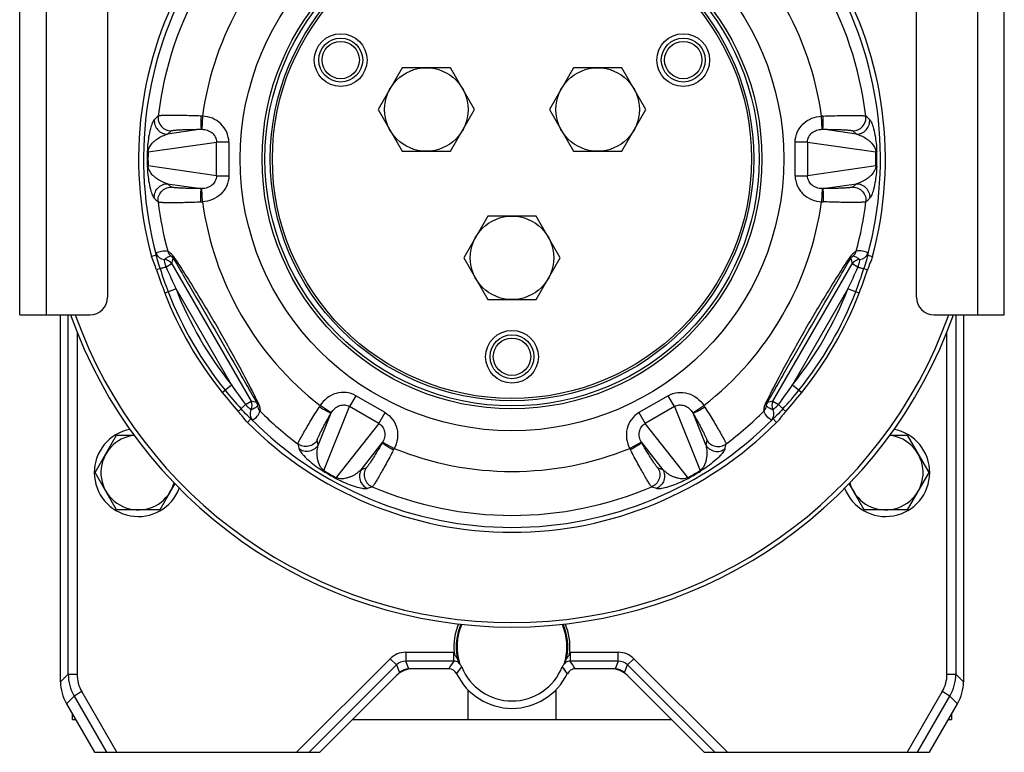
# Model space of a CAD drawing. Extents: x -924 to 1181, y 8 to 1310.
# Tile 11 of 20: x 122 to 346, y 576 to 743. Entities that reach past the tile are written whole.
import ezdxf

# ---------------------------------------------------------------- set-up
doc = ezdxf.new("R2010")
doc.units = 0
doc.header["$LTSCALE"] = 65.395
doc.layers.get('0').update_dxf_attribs({"linetype": 'CONTINUOUS'})
doc.layers.add('00341694_1', color=7, linetype='CONTINUOUS')
doc.layers.add('3_ALL_AXES', color=7, linetype='CONTINUOUS')

msp = doc.modelspace()

# ---------------------------------------------------------------- linework, layer by layer
at = {"color": 9, "linetype": 'CONTINUOUS'}
for p, q in [((163.94, 721.01), (163.82, 718.01)), ((304.92, 718.01), (304.81, 721.01)), ((163.67, 718.01), (155.99, 716.91)), ((155.99, 716.91), (156.85, 717.67)), ((312.75, 716.91), (305.07, 718.01)), ((311.9, 717.67), (312.75, 716.91)), ((151.58, 712.87), (167.13, 715.11)), ((167.13, 707.43), (167.13, 715.11)), ((169.95, 715.11), (167.13, 715.11)), ((169.95, 715.11), (169.95, 707.43)), ((301.62, 715.11), (298.8, 715.11)), ((298.8, 707.43), (298.8, 715.11)), ((301.62, 715.11), (317.16, 712.87)), ((301.62, 715.11), (301.62, 707.43)), ((167.13, 707.43), (151.58, 709.67)), ((317.16, 709.67), (301.62, 707.43)), ((156.85, 704.87), (155.99, 705.63)), ((155.99, 705.63), (163.67, 704.52)), ((167.13, 707.43), (169.95, 707.43)), ((298.8, 707.43), (301.62, 707.43)), ((305.07, 704.52), (312.75, 705.63)), ((312.75, 705.63), (311.9, 704.87)), ((163.94, 701.53), (163.82, 704.52)), ((304.92, 704.52), (304.81, 701.53)), ((153.44, 689.39), (152.37, 689.1)), ((156.97, 687.4), (157.31, 688.68)), ((311.43, 688.68), (311.78, 687.4)), ((315.3, 689.39), (316.38, 689.1)), ((154.32, 686.33), (153.5, 686.06)), ((156.97, 687.4), (155.69, 686.66)), ((156.97, 687.4), (175, 656.17)), ((293.74, 656.17), (311.78, 687.4)), ((313.06, 686.66), (311.78, 687.4)), ((314.43, 686.33), (315.24, 686.06)), ((157.94, 681.72), (155.4, 680.74)), ((170.57, 659.85), (157.94, 681.72)), ((310.81, 681.72), (298.17, 659.85)), ((313.35, 680.74), (310.81, 681.72)), ((133.42, 594.06), (133.42, 675.81)), ((335.32, 675.81), (335.32, 594.06)), ((135.42, 671.91), (135.42, 594.06)), ((333.33, 594.06), (333.33, 671.91)), ((168.45, 658.14), (170.57, 659.85)), ((298.17, 659.85), (300.3, 658.14)), ((198.83, 657.39), (197.42, 654.95)), ((205.49, 653.55), (198.83, 657.39)), ((269.91, 657.39), (263.26, 653.55)), ((271.32, 654.95), (269.91, 657.39)), ((172.75, 654.41), (172.11, 653.84)), ((173.72, 655.43), (175, 656.17)), ((176.28, 655.83), (175, 656.17)), ((193.26, 653.54), (190.72, 655.14)), ((191.59, 640.37), (197.42, 654.95)), ((204.08, 651.11), (197.42, 654.95)), ((271.32, 654.95), (264.67, 651.11)), ((271.32, 654.95), (277.15, 640.37)), ((275.49, 653.54), (278.02, 655.14)), ((293.74, 656.17), (292.47, 655.83)), ((293.74, 656.17), (295.02, 655.43)), ((296, 654.41), (296.64, 653.84)), ((174.96, 652.12), (174.17, 651.33)), ((193.18, 653.41), (190.3, 646.21)), ((204.08, 651.11), (205.49, 653.55)), ((263.26, 653.55), (264.67, 651.11)), ((278.45, 646.21), (275.56, 653.41)), ((293.78, 652.12), (294.58, 651.33)), ((204.08, 651.11), (194.36, 638.77)), ((274.38, 638.77), (264.67, 651.11)), ((190.3, 646.21), (190.07, 647.33)), ((200.07, 640.57), (204.87, 646.67)), ((204.94, 646.8), (207.59, 645.4)), ((263.81, 646.8), (261.16, 645.4)), ((263.88, 646.67), (268.68, 640.57)), ((278.68, 647.33), (278.45, 646.21)), ((201.15, 640.93), (200.07, 640.57)), ((268.68, 640.57), (267.59, 640.93)), ((210.19, 599.02), (221.12, 599.02)), ((210.19, 599.02), (210.19, 597.02)), ((221.12, 597.02), (221.12, 599.02)), ((247.62, 599.02), (258.56, 599.02)), ((247.62, 599.02), (247.62, 597.02)), ((258.56, 597.02), (258.56, 599.02)), ((206.66, 597.55), (185.37, 576.27)), ((208.07, 596.14), (188.2, 576.27)), ((208.07, 596.14), (206.66, 597.55)), ((208.07, 596.14), (208.79, 594.39)), ((221.12, 597.02), (210.19, 597.02)), ((210.91, 595.27), (210.19, 597.02)), ((258.56, 597.02), (247.62, 597.02)), ((258.56, 597.02), (257.83, 595.27)), ((259.95, 594.39), (260.68, 596.14)), ((262.09, 597.55), (260.68, 596.14)), ((280.55, 576.27), (260.68, 596.14)), ((283.37, 576.27), (262.09, 597.55)), ((133.42, 594.06), (131.67, 592.31)), ((133.42, 594.06), (135.42, 594.06)), ((221.78, 594.14), (222.93, 595.69)), ((221.78, 594.14), (221.89, 594.3)), ((221.89, 594.3), (222, 594.45)), ((222, 594.45), (222.11, 594.59)), ((222.11, 594.59), (222.21, 594.74)), ((222.21, 594.74), (222.32, 594.89)), ((222.32, 594.89), (222.43, 595.04)), ((222.43, 595.04), (222.55, 595.19)), ((222.55, 595.19), (222.63, 595.3)), ((222.63, 595.3), (222.72, 595.41)), ((222.72, 595.41), (222.8, 595.52)), ((245.81, 595.69), (246.96, 594.14)), ((246.15, 595.25), (246.29, 595.07)), ((246.29, 595.07), (246.41, 594.91)), ((246.41, 594.91), (246.52, 594.76)), ((246.52, 594.76), (246.62, 594.62)), ((246.62, 594.62), (246.71, 594.5)), ((246.71, 594.5), (246.8, 594.38)), ((333.33, 594.06), (335.32, 594.06)), ((337.07, 592.31), (335.32, 594.06)), ((136.49, 590.07), (134.76, 589.07)), ((144.44, 576.27), (136.49, 590.07)), ((332.26, 590.07), (324.31, 576.27)), ((333.99, 589.07), (332.26, 590.07)), ((134.76, 589.07), (133.01, 587.32)), ((134.76, 589.07), (142.13, 576.27)), ((326.61, 576.27), (333.99, 589.07)), ((335.74, 587.32), (333.99, 589.07))]:
    msp.add_line(p, q, dxfattribs=at)
at = {"color": 6, "linetype": 'CONTINUOUS'}
for p, q in [((131.67, 592.31), (131.67, 675.81)), ((337.07, 675.81), (337.07, 592.31)), ((139.53, 639.92), (144.43, 648.42)), ((144.43, 648.42), (148.42, 648.42)), ((320.33, 648.42), (324.31, 648.42)), ((324.31, 648.42), (329.22, 639.92)), ((144.43, 631.42), (139.53, 639.92)), ((329.22, 639.92), (324.31, 631.42)), ((157.69, 637.37), (154.25, 631.42)), ((314.5, 631.42), (311.06, 637.37)), ((154.25, 631.42), (144.43, 631.42)), ((324.31, 631.42), (314.5, 631.42)), ((208.79, 594.39), (190.67, 576.27)), ((219.99, 595.27), (210.91, 595.27)), ((257.83, 595.27), (248.76, 595.27)), ((278.07, 576.27), (259.95, 594.39)), ((224.37, 583.77), (224.37, 590.47)), ((244.37, 590.47), (244.37, 583.77)), ((133.01, 587.32), (139.37, 576.27)), ((329.37, 576.27), (335.74, 587.32)), ((134.37, 583.77), (134.37, 584.95)), ((334.37, 584.95), (334.37, 583.77)), ((134.37, 583.77), (135.05, 583.77)), ((198.17, 583.77), (270.57, 583.77)), ((333.69, 583.77), (334.37, 583.77)), ((139.37, 576.27), (190.67, 576.27)), ((278.07, 576.27), (329.37, 576.27))]:
    msp.add_line(p, q, dxfattribs=at)
at = {"color": 9, "linetype": 'CONTINUOUS'}
for points in [[(222.8, 595.52), (222.89, 595.63), (222.93, 595.69)], [(245.81, 595.69), (245.91, 595.57), (245.99, 595.46), (246.07, 595.35), (246.15, 595.25)], [(246.8, 594.38), (246.92, 594.2), (246.96, 594.14)]]:
    msp.add_lwpolyline(points, dxfattribs=at)
for radius in [61.85, 56.86, 56.2]:
    msp.add_circle((234.37, 711.27), radius, dxfattribs=at)
at = {"color": 7, "linetype": 'CONTINUOUS'}
for centre, radius in [((234.37, 711.27), 55), ((234.37, 711.27), 54.5), ((195.4, 733.77), 4.25), ((273.34, 733.77), 4.25), ((234.37, 666.27), 4.25)]:
    msp.add_circle(centre, radius, dxfattribs=at)
at = {"color": 2, "linetype": 'CONTINUOUS'}
for centre in [(195.4, 733.77), (273.34, 733.77), (234.37, 666.27)]:
    msp.add_circle(centre, 5, dxfattribs=at)
at = {"color": 7, "linetype": 'CONTINUOUS'}
for centre, radius, start, end in [((234.37, 711.27), 84.95, 104.8721, 195.1279), ((234.37, 711.27), 84.95, 344.8721, 75.1279), ((257.1, 719.93), 108.99, 198.1051, 201.0722), ((211.63, 719.94), 109.01, 338.9268, 341.8933), ((234.37, 711.27), 84.67, 201.1325, 218.8675), ((234.37, 711.27), 84.67, 321.1325, 338.8675), ((234.37, 711.27), 106.5, 199.4512, 340.5488), ((234.37, 711.27), 105.5, 199.6422, 340.3579), ((253.25, 726.63), 109.01, 218.9268, 221.8933), ((215.51, 726.62), 108.99, 318.1051, 321.0722), ((234.37, 711.27), 84.95, 224.8721, 315.1279)]:
    msp.add_arc(centre, radius, start, end, dxfattribs=at)
at = {"color": 9, "linetype": 'CONTINUOUS'}
for centre, radius, start, end in [((234.37, 711.27), 83.83, 104.872, 195.128), ((234.37, 711.27), 83.83, 344.872, 75.128), ((234.37, 711.27), 81.09, 126.9092, 173.0908), ((234.37, 711.27), 81.09, 6.9092, 53.0908), ((234.37, 711.27), 71.1, 127.8709, 172.1291), ((234.37, 711.27), 71.1, 7.8709, 52.1291), ((428.17, 423.59), 404.61, 132.6825, 132.8477), ((163.05, 708.05), 12.99, 86.0972, 87.7558), ((305.69, 708.05), 12.99, 92.2442, 93.9028), ((40.58, 423.59), 404.61, 47.1523, 47.3175), ((163.75, 714.1), 3.91, 88.8825, 91.0522), ((305, 714.1), 3.91, 88.9478, 91.1175), ((222.76, 711.27), 71.37, 178.6665, 181.3335), ((219.97, 711.27), 68.41, 178.659, 181.341), ((248.77, 711.27), 68.41, 358.659, 1.341), ((245.99, 711.27), 71.37, 358.6665, 1.3335), ((163.75, 708.43), 3.91, 268.9479, 271.1176), ((305, 708.43), 3.91, 268.8824, 271.0521), ((428.17, 998.95), 404.61, 227.1523, 227.3175), ((234.37, 711.27), 81.09, 186.9092, 195.0015), ((163.05, 714.49), 12.98, 272.2443, 273.903), ((234.37, 711.27), 71.1, 187.8709, 232.1291), ((234.37, 711.27), 71.1, 307.8709, 352.1291), ((305.69, 714.49), 12.98, 266.097, 267.7557), ((234.37, 711.27), 81.09, 344.9985, 353.0908), ((40.58, 998.95), 404.61, 312.6825, 312.8477), ((157.98, 690.79), 2, 194.9004, 232.7591), ((310.77, 690.79), 2, 307.2407, 345.1003), ((155.34, 690.4), 2, 194.8002, 268.4213), ((155.24, 686.4), 2, 30.0224, 88.5089), ((313.51, 686.4), 2, 91.4911, 149.9776), ((313.4, 690.4), 2, 271.5787, 345.2009), ((235.9, 711.86), 85.49, 197.3778, 201.1318), ((294.44, 746.97), 151.3, 203.49, 205.5455), ((176.03, 746.18), 149.4, 334.4414, 336.5231), ((232.74, 711.89), 85.59, 338.8706, 342.6199), ((234.37, 711.27), 83.84, 201.1325, 218.8675), ((234.37, 711.27), 81.94, 201.1325, 218.8675), ((234.37, 711.27), 81.94, 321.1325, 338.8675), ((234.37, 711.27), 83.84, 321.1325, 338.8675), ((235.73, 712.37), 85.59, 218.8705, 222.6199), ((293.78, 744.34), 149.4, 214.4414, 216.5231), ((173.42, 745.44), 151.3, 323.49, 325.5455), ((233.1, 712.3), 85.49, 317.3778, 321.1318), ((176.79, 653.26), 2, 151.5787, 225.2009), ((173.27, 655.17), 2, 331.4911, 29.9776), ((178.44, 655.35), 2, 187.2407, 225.1003), ((201.5, 647.9), 12.98, 146.097, 147.7557), ((267.24, 647.89), 12.99, 32.2442, 33.9028), ((290.3, 655.35), 2, 314.9004, 352.7591), ((291.96, 653.26), 2, 314.8002, 28.4213), ((295.47, 655.17), 2, 150.0224, 208.5089), ((234.37, 711.27), 83.83, 224.872, 315.128), ((234.37, 711.27), 81.09, 224.9985, 233.0908), ((196.6, 651.52), 3.91, 148.8824, 151.0521), ((272.14, 651.52), 3.91, 28.9478, 31.1175), ((234.37, 711.27), 81.09, 306.9092, 315.0015), ((580.41, 735.26), 404.61, 192.6825, 192.8477), ((201.51, 648.69), 3.91, 328.9478, 331.1175), ((195.92, 651.12), 12.99, 332.2442, 333.9028), ((234.37, 711.27), 71.1, 247.8709, 292.1291), ((272.82, 651.11), 12.98, 206.097, 207.7557), ((267.23, 648.69), 3.91, 208.8824, 211.0521), ((-111.66, 735.26), 404.61, 347.1523, 347.3175), ((228.57, 701.21), 71.37, 238.6665, 241.3335), ((227.17, 698.8), 68.41, 238.659, 241.341), ((241.57, 698.8), 68.41, 298.659, 301.341), ((240.18, 701.21), 71.37, 298.6665, 301.3335), ((82.13, 1022.94), 404.61, 287.1523, 287.3175), ((234.37, 711.27), 81.09, 246.9092, 293.0908), ((386.61, 1022.94), 404.61, 252.6825, 252.8477), ((210.19, 594.02), 5, 89.9989, 135.0011), ((221.13, 595.02), 3.99, 88.4601, 90.0032), ((247.62, 595.02), 3.99, 89.9957, 91.5397), ((258.56, 594.02), 5, 44.9989, 90.0011), ((210.19, 594.02), 3, 89.9787, 135.0213), ((266.27, 566.36), 54.57, 145.826, 148.017), ((221.13, 595.02), 2, 58.1794, 90.0556), ((220.49, 594.06), 3.5, 58.9055, 63.4037), ((248.26, 594.06), 3.5, 116.5963, 121.0944), ((247.62, 595.02), 2, 89.9445, 121.8209), ((202.46, 566.36), 54.58, 31.9832, 34.1738), ((258.56, 594.02), 3, 44.9787, 90.0213), ((143.42, 594.06), 10, 180.0112, 209.9522), ((143.42, 594.06), 8, 179.9951, 209.9441), ((325.33, 594.06), 8, 330.0567, 0.0041), ((325.33, 594.06), 10, 330.0478, 359.9888)]:
    msp.add_arc(centre, radius, start, end, dxfattribs=at)
at = {"color": 6, "linetype": 'CONTINUOUS'}
for centre, radius, start, end in [((149.34, 639.92), 10, 100.8901, 339.188), ((319.4, 639.92), 10, 200.812, 79.1099), ((149.34, 639.92), 8.5, 96.0003, 343.8738), ((319.4, 639.92), 8.5, 196.1262, 83.9997), ((234.37, 600.27), 13.2, 156.8234, 185.4521), ((234.37, 600.27), 12.7, 156.1018, 196.794), ((234.37, 600.27), 12.7, 343.206, 23.8982), ((234.37, 600.27), 13.2, 354.5479, 23.1766), ((221.08, 594.95), 2, 21.8119, 44.3543), ((247.67, 594.95), 2, 135.6457, 158.1836), ((211.74, 590.27), 5, 89.9988, 135.0012), ((210.91, 592.27), 3, 89.9988, 135.0012), ((219.99, 593.27), 2, 25.9379, 90.0039), ((234.37, 600.27), 14, 205.9418, 334.0582), ((234.37, 600.27), 12.32, 201.8161, 338.1847), ((248.76, 593.27), 2, 89.9961, 154.0621), ((257, 590.27), 5, 44.9988, 90.0012), ((257.83, 592.27), 3, 44.9988, 90.0012), ((141.67, 592.31), 10, 179.9954, 209.9436), ((327.08, 592.31), 10, 330.0564, 0.0046)]:
    msp.add_arc(centre, radius, start, end, dxfattribs=at)
at = {"color": 2, "linetype": 'CONTINUOUS'}
for centre, radius, start, end in [((234.37, 600.27), 12.5, 155.7963, 198.301), ((234.36, 600.26), 12.51, 18.1603, 24.2016), ((234.37, 600.27), 12.5, 341.699, 18.1582)]:
    msp.add_arc(centre, radius, start, end, dxfattribs=at)
at = {"color": 9, "linetype": 'CONTINUOUS'}
for points, knots in [([(153.02, 720.23), (152.94, 720.17), (152.81, 719.98), (152.62, 719.63), (152.42, 719.14), (152.1, 718.17), (151.62, 716.1), (151.44, 714.2), (151.41, 712.93)], [0, 0, 0, 0, 0.038008, 0.09046, 0.158858, 0.245525, 0.495113, 1, 1, 1, 1]), ([(153.02, 720.23), (152.97, 719.84), (153.05, 718.98), (153.69, 717.84), (154.76, 717.08), (155.6, 716.91), (155.99, 716.91)], [0, 0, 0, 0, 0.23856, 0.5, 0.76144, 1, 1, 1, 1]), ([(153.87, 721.02), (153.82, 720.63), (153.9, 719.77), (154.53, 718.61), (155.6, 717.84), (156.45, 717.67), (156.85, 717.67)], [0, 0, 0, 0, 0.238406, 0.5, 0.761594, 1, 1, 1, 1]), ([(163.56, 721.03), (162.95, 721.05), (161.75, 721.09), (160, 721.14), (158.39, 721.17), (156.97, 721.17), (155.92, 721.17), (155.21, 721.15), (154.79, 721.13), (154.44, 721.11), (154.18, 721.09), (154, 721.06), (153.9, 721.04), (153.87, 721.02)], [0, 0, 0, 0, 0.189628, 0.37154, 0.539624, 0.688206, 0.812227, 0.863666, 0.907449, 0.943204, 0.970637, 0.989563, 1, 1, 1, 1]), ([(163.56, 721.03), (163.56, 720.84), (163.57, 720.47), (163.57, 719.93), (163.58, 719.41), (163.6, 718.95), (163.61, 718.57), (163.63, 718.32), (163.64, 718.17), (163.65, 718.09), (163.66, 718.05), (163.67, 718.02), (163.67, 718.01)], [0, 0, 0, 0, 0.181828, 0.365717, 0.541233, 0.69744, 0.824553, 0.917856, 0.950924, 0.975235, 0.991364, 1, 1, 1, 1]), ([(169.95, 715.11), (169.95, 715.88), (169.62, 717.44), (168.25, 719.37), (166.25, 720.65), (164.71, 720.98), (163.94, 721.01)], [0, 0, 0, 0, 0.249766, 0.499653, 0.749746, 1, 1, 1, 1]), ([(298.8, 715.11), (298.8, 715.88), (299.12, 717.44), (300.5, 719.37), (302.49, 720.65), (304.04, 720.98), (304.81, 721.01)], [0, 0, 0, 0, 0.249766, 0.499654, 0.749746, 1, 1, 1, 1]), ([(305.07, 718.01), (305.08, 718.02), (305.08, 718.05), (305.09, 718.09), (305.1, 718.17), (305.12, 718.32), (305.13, 718.57), (305.15, 718.95), (305.16, 719.41), (305.17, 719.93), (305.18, 720.47), (305.18, 720.84), (305.18, 721.03)], [0, 0, 0, 0, 0.008636, 0.024765, 0.049076, 0.082144, 0.175447, 0.30256, 0.458767, 0.634283, 0.818172, 1, 1, 1, 1]), ([(305.18, 721.03), (305.8, 721.05), (307, 721.09), (308.74, 721.14), (310.35, 721.17), (311.78, 721.17), (312.83, 721.17), (313.54, 721.15), (313.96, 721.13), (314.3, 721.11), (314.57, 721.09), (314.75, 721.06), (314.85, 721.04), (314.87, 721.02)], [0, 0, 0, 0, 0.189628, 0.37154, 0.539624, 0.688207, 0.812227, 0.863666, 0.907449, 0.943204, 0.970637, 0.989563, 1, 1, 1, 1]), ([(311.9, 717.67), (312.3, 717.67), (313.15, 717.84), (314.21, 718.61), (314.85, 719.77), (314.92, 720.63), (314.87, 721.02)], [0, 0, 0, 0, 0.238406, 0.5, 0.761594, 1, 1, 1, 1]), ([(312.75, 716.91), (313.15, 716.91), (313.99, 717.08), (315.05, 717.84), (315.69, 718.98), (315.77, 719.84), (315.73, 720.23)], [0, 0, 0, 0, 0.23856, 0.5, 0.76144, 1, 1, 1, 1]), ([(315.73, 720.23), (315.8, 720.17), (315.94, 719.98), (316.13, 719.63), (316.33, 719.14), (316.65, 718.17), (317.12, 716.1), (317.31, 714.2), (317.34, 712.93)], [0, 0, 0, 0, 0.038008, 0.09046, 0.158858, 0.245524, 0.495113, 1, 1, 1, 1]), ([(151.58, 712.87), (151.63, 713.6), (152.2, 714.55), (153.09, 715.4), (153.85, 715.98), (154.8, 716.52), (155.6, 716.81), (155.99, 716.91)], [0, 0, 0, 0, 0.352436, 0.479659, 0.595682, 0.807083, 1, 1, 1, 1]), ([(156.85, 717.67), (156.86, 717.68), (156.93, 717.71), (157.06, 717.74), (157.25, 717.77), (157.49, 717.8), (157.79, 717.83), (158.29, 717.87), (159.03, 717.91), (160.04, 717.96), (161.17, 717.99), (162.4, 718.01), (163.24, 718.01), (163.67, 718.01)], [0, 0, 0, 0, 0.011211, 0.030659, 0.058445, 0.094449, 0.138451, 0.190032, 0.314031, 0.462371, 0.629944, 0.811218, 1, 1, 1, 1]), ([(163.82, 718.01), (164.25, 718.01), (165.08, 717.86), (166.18, 717.26), (166.96, 716.3), (167.13, 715.5), (167.13, 715.11)], [0, 0, 0, 0, 0.261171, 0.515165, 0.76019, 1, 1, 1, 1]), ([(301.62, 715.11), (301.61, 715.5), (301.79, 716.3), (302.56, 717.26), (303.66, 717.86), (304.5, 718.01), (304.92, 718.01)], [0, 0, 0, 0, 0.239806, 0.484825, 0.738821, 1, 1, 1, 1]), ([(305.07, 718.01), (305.5, 718.01), (306.35, 718.01), (307.57, 717.99), (308.71, 717.96), (309.71, 717.91), (310.45, 717.87), (310.95, 717.83), (311.25, 717.8), (311.5, 717.77), (311.68, 717.74), (311.81, 717.71), (311.88, 717.68), (311.9, 717.67)], [0, 0, 0, 0, 0.188782, 0.370057, 0.53763, 0.68597, 0.809969, 0.861549, 0.905551, 0.941555, 0.969341, 0.988789, 1, 1, 1, 1]), ([(312.75, 716.91), (313.14, 716.81), (313.94, 716.52), (314.89, 715.98), (315.65, 715.4), (316.54, 714.55), (317.12, 713.6), (317.16, 712.87)], [0, 0, 0, 0, 0.192916, 0.404316, 0.520338, 0.647561, 1, 1, 1, 1]), ([(151.41, 712.93), (151.41, 712.92), (151.43, 712.91), (151.49, 712.89), (151.54, 712.88), (151.58, 712.87)], [0, 0, 0, 0, 0.137371, 0.352109, 1, 1, 1, 1]), ([(317.16, 712.87), (317.2, 712.88), (317.26, 712.89), (317.31, 712.91), (317.33, 712.92), (317.34, 712.93)], [0, 0, 0, 0, 0.647891, 0.862629, 1, 1, 1, 1]), ([(151.41, 709.61), (151.41, 709.61), (151.43, 709.63), (151.49, 709.65), (151.54, 709.66), (151.58, 709.67)], [0, 0, 0, 0, 0.137371, 0.352109, 1, 1, 1, 1]), ([(151.41, 709.61), (151.44, 708.33), (151.62, 706.43), (152.1, 704.36), (152.42, 703.39), (152.62, 702.91), (152.81, 702.56), (152.94, 702.37), (153.02, 702.31)], [0, 0, 0, 0, 0.504887, 0.754475, 0.841142, 0.90954, 0.961992, 1, 1, 1, 1]), ([(155.99, 705.63), (155.6, 705.73), (154.8, 706.02), (153.85, 706.56), (153.09, 707.13), (152.2, 707.99), (151.63, 708.93), (151.58, 709.67)], [0, 0, 0, 0, 0.192917, 0.404319, 0.520343, 0.647567, 1, 1, 1, 1]), ([(317.16, 709.67), (317.12, 708.93), (316.54, 707.99), (315.65, 707.13), (314.89, 706.56), (313.94, 706.02), (313.14, 705.73), (312.75, 705.63)], [0, 0, 0, 0, 0.352433, 0.479657, 0.59568, 0.807082, 1, 1, 1, 1]), ([(317.34, 709.61), (317.31, 708.33), (317.12, 706.43), (316.65, 704.36), (316.33, 703.39), (316.13, 702.91), (315.94, 702.56), (315.8, 702.37), (315.73, 702.31)], [0, 0, 0, 0, 0.504889, 0.754476, 0.841143, 0.90954, 0.961992, 1, 1, 1, 1]), ([(317.16, 709.67), (317.2, 709.66), (317.26, 709.65), (317.31, 709.63), (317.33, 709.61), (317.34, 709.61)], [0, 0, 0, 0, 0.647891, 0.862629, 1, 1, 1, 1]), ([(153.02, 702.31), (152.97, 702.7), (153.05, 703.55), (153.69, 704.69), (154.76, 705.46), (155.6, 705.63), (155.99, 705.63)], [0, 0, 0, 0, 0.23856, 0.5, 0.76144, 1, 1, 1, 1]), ([(167.13, 707.43), (167.13, 707.04), (166.96, 706.24), (166.18, 705.28), (165.08, 704.67), (164.25, 704.53), (163.82, 704.52)], [0, 0, 0, 0, 0.239778, 0.484789, 0.7388, 1, 1, 1, 1]), ([(169.95, 707.43), (169.95, 706.66), (169.62, 705.1), (168.25, 703.16), (166.25, 701.89), (164.71, 701.56), (163.94, 701.53)], [0, 0, 0, 0, 0.249766, 0.499654, 0.749746, 1, 1, 1, 1]), ([(298.8, 707.43), (298.8, 707.04), (298.88, 706.26), (299.24, 705.15), (299.81, 704.13), (300.83, 702.96), (302.49, 701.89), (304.04, 701.56), (304.81, 701.53)], [0, 0, 0, 0, 0.125253, 0.250485, 0.375718, 0.500964, 0.750391, 1, 1, 1, 1]), ([(304.92, 704.52), (304.5, 704.53), (303.66, 704.67), (302.56, 705.28), (301.79, 706.24), (301.61, 707.04), (301.62, 707.43)], [0, 0, 0, 0, 0.261197, 0.515211, 0.760223, 1, 1, 1, 1]), ([(312.75, 705.63), (313.15, 705.63), (313.99, 705.46), (315.05, 704.69), (315.69, 703.55), (315.77, 702.7), (315.73, 702.31)], [0, 0, 0, 0, 0.23856, 0.5, 0.76144, 1, 1, 1, 1]), ([(153.87, 701.51), (153.82, 701.91), (153.9, 702.77), (154.53, 703.92), (155.6, 704.69), (156.45, 704.87), (156.85, 704.87)], [0, 0, 0, 0, 0.238406, 0.5, 0.761594, 1, 1, 1, 1]), ([(163.67, 704.52), (163.24, 704.52), (162.4, 704.53), (161.17, 704.55), (160.04, 704.58), (159.03, 704.62), (158.29, 704.66), (157.79, 704.71), (157.49, 704.73), (157.25, 704.77), (157.06, 704.8), (156.93, 704.83), (156.86, 704.85), (156.85, 704.87)], [0, 0, 0, 0, 0.188772, 0.370035, 0.537608, 0.685952, 0.809955, 0.861537, 0.905541, 0.941548, 0.969337, 0.988787, 1, 1, 1, 1]), ([(163.56, 701.51), (163.56, 701.87), (163.57, 702.4), (163.58, 703.1), (163.6, 703.56), (163.61, 703.94), (163.63, 704.2), (163.64, 704.36), (163.65, 704.44), (163.66, 704.49), (163.67, 704.51), (163.67, 704.52)], [0, 0, 0, 0, 0.356786, 0.53092, 0.68794, 0.817604, 0.914067, 0.94855, 0.974019, 0.990966, 1, 1, 1, 1]), ([(311.9, 704.87), (311.88, 704.85), (311.81, 704.83), (311.68, 704.8), (311.5, 704.77), (311.25, 704.73), (310.95, 704.71), (310.45, 704.66), (309.71, 704.62), (308.71, 704.58), (307.57, 704.55), (306.35, 704.53), (305.5, 704.52), (305.07, 704.52)], [0, 0, 0, 0, 0.011213, 0.030663, 0.058452, 0.094459, 0.138463, 0.190046, 0.314048, 0.462392, 0.629965, 0.811228, 1, 1, 1, 1]), ([(305.07, 704.52), (305.08, 704.51), (305.08, 704.49), (305.09, 704.44), (305.1, 704.36), (305.12, 704.2), (305.13, 703.94), (305.15, 703.56), (305.16, 703.1), (305.18, 702.4), (305.18, 701.87), (305.18, 701.51)], [0, 0, 0, 0, 0.009034, 0.025981, 0.05145, 0.085933, 0.182396, 0.31206, 0.46908, 0.643214, 1, 1, 1, 1]), ([(311.9, 704.87), (312.3, 704.87), (313.15, 704.69), (314.21, 703.92), (314.85, 702.77), (314.92, 701.91), (314.87, 701.51)], [0, 0, 0, 0, 0.238406, 0.5, 0.761594, 1, 1, 1, 1]), ([(153.87, 701.51), (153.9, 701.5), (154, 701.47), (154.18, 701.45), (154.44, 701.42), (154.79, 701.4), (155.21, 701.39), (155.92, 701.37), (156.97, 701.36), (158.39, 701.37), (160, 701.4), (161.75, 701.44), (162.95, 701.49), (163.56, 701.51)], [0, 0, 0, 0, 0.010438, 0.029366, 0.056802, 0.092559, 0.136342, 0.18778, 0.311803, 0.460384, 0.628474, 0.810384, 1, 1, 1, 1]), ([(314.87, 701.51), (314.85, 701.5), (314.75, 701.47), (314.57, 701.45), (314.3, 701.42), (313.96, 701.4), (313.54, 701.39), (312.83, 701.37), (311.78, 701.36), (310.35, 701.37), (308.74, 701.4), (307, 701.44), (305.79, 701.49), (305.18, 701.51)], [0, 0, 0, 0, 0.010438, 0.029366, 0.056802, 0.092559, 0.136342, 0.18778, 0.311803, 0.460385, 0.628475, 0.810384, 1, 1, 1, 1]), ([(153.41, 689.89), (153.81, 690.08), (154.66, 690.39), (155.6, 690.4), (156.05, 690.28)], [0, 0, 0, 0, 0.490323, 1, 1, 1, 1]), ([(156.05, 690.28), (156.06, 690.28), (156.11, 690.26), (156.19, 690.22), (156.3, 690.15), (156.53, 690), (156.89, 689.7), (157.16, 689.38), (157.3, 689.18)], [0, 0, 0, 0, 0.029293, 0.08237, 0.160344, 0.264694, 0.561805, 1, 1, 1, 1]), ([(311.45, 689.18), (311.58, 689.38), (311.85, 689.7), (312.22, 690), (312.44, 690.15), (312.56, 690.22), (312.64, 690.26), (312.68, 690.28), (312.7, 690.28)], [0, 0, 0, 0, 0.438195, 0.735306, 0.839656, 0.91763, 0.970707, 1, 1, 1, 1]), ([(315.34, 689.89), (314.94, 690.08), (314.08, 690.39), (313.14, 690.4), (312.7, 690.28)], [0, 0, 0, 0, 0.490322, 1, 1, 1, 1]), ([(153.44, 689.39), (153.43, 689.46), (153.41, 689.58), (153.4, 689.73), (153.39, 689.83), (153.4, 689.87), (153.4, 689.89), (153.41, 689.89)], [0, 0, 0, 0, 0.414276, 0.720041, 0.913317, 0.968548, 1, 1, 1, 1]), ([(154.32, 686.33), (154.12, 686.97), (153.87, 687.83), (153.58, 688.85), (153.48, 689.23), (153.44, 689.39)], [0, 0, 0, 0, 0.63141, 0.844169, 1, 1, 1, 1]), ([(155.69, 686.66), (155.65, 686.77), (155.59, 686.99), (155.5, 687.31), (155.42, 687.61), (155.36, 687.86), (155.32, 688.08), (155.29, 688.22), (155.28, 688.31), (155.28, 688.36), (155.28, 688.38), (155.28, 688.4), (155.29, 688.4)], [0, 0, 0, 0, 0.195604, 0.38224, 0.553398, 0.703205, 0.826259, 0.918424, 0.951812, 0.976431, 0.992278, 1, 1, 1, 1]), ([(155.29, 688.4), (155.51, 688.59), (155.86, 688.85), (156.37, 689.11), (156.63, 689.18), (156.77, 689.2)], [0, 0, 0, 0, 0.51461, 0.759571, 1, 1, 1, 1]), ([(156.77, 689.2), (156.77, 689.2), (156.79, 689.2), (156.83, 689.18), (156.88, 689.15), (156.97, 689.08), (157.13, 688.93), (157.25, 688.78), (157.31, 688.68)], [0, 0, 0, 0, 0.02702, 0.076225, 0.149764, 0.250034, 0.544693, 1, 1, 1, 1]), ([(157.31, 688.68), (157.27, 688.75), (157.24, 688.92), (157.27, 689.09), (157.3, 689.18)], [0, 0, 0, 0, 0.454962, 1, 1, 1, 1]), ([(157.3, 689.18), (158.14, 687.91), (159.86, 685.27), (163.31, 679.79), (167.56, 672.69), (171.58, 665.46), (174.6, 659.74), (176.03, 656.93), (176.7, 655.56)], [0, 0, 0, 0, 0.117625, 0.243377, 0.5, 0.756623, 0.882375, 1, 1, 1, 1]), ([(157.31, 688.68), (158.07, 687.39), (159.63, 684.72), (162.81, 679.25), (166.84, 672.28), (170.86, 665.3), (174.01, 659.81), (175.54, 657.13), (176.28, 655.83)], [0, 0, 0, 0, 0.118629, 0.244218, 0.500001, 0.755783, 0.881372, 1, 1, 1, 1]), ([(292.04, 655.56), (292.72, 656.93), (294.15, 659.74), (297.16, 665.46), (301.18, 672.69), (305.44, 679.79), (308.89, 685.27), (310.61, 687.91), (311.45, 689.18)], [0, 0, 0, 0, 0.117625, 0.243377, 0.5, 0.756623, 0.882375, 1, 1, 1, 1]), ([(292.47, 655.83), (293.21, 657.13), (294.74, 659.81), (297.88, 665.3), (301.9, 672.28), (305.94, 679.25), (309.11, 684.72), (310.67, 687.39), (311.43, 688.68)], [0, 0, 0, 0, 0.118628, 0.244216, 0.499999, 0.755782, 0.881371, 1, 1, 1, 1]), ([(311.43, 688.68), (311.49, 688.78), (311.61, 688.93), (311.77, 689.08), (311.87, 689.15), (311.92, 689.18), (311.95, 689.2), (311.97, 689.2), (311.98, 689.2)], [0, 0, 0, 0, 0.455307, 0.749966, 0.850236, 0.923775, 0.97298, 1, 1, 1, 1]), ([(311.43, 688.68), (311.47, 688.75), (311.51, 688.92), (311.48, 689.09), (311.45, 689.18)], [0, 0, 0, 0, 0.458312, 1, 1, 1, 1]), ([(311.98, 689.2), (312.11, 689.18), (312.38, 689.11), (312.89, 688.85), (313.23, 688.59), (313.46, 688.4)], [0, 0, 0, 0, 0.240429, 0.48539, 1, 1, 1, 1]), ([(313.46, 688.4), (313.46, 688.4), (313.46, 688.38), (313.47, 688.36), (313.46, 688.31), (313.45, 688.22), (313.43, 688.08), (313.38, 687.86), (313.32, 687.61), (313.25, 687.31), (313.16, 686.99), (313.09, 686.77), (313.06, 686.66)], [0, 0, 0, 0, 0.007722, 0.023568, 0.048187, 0.081575, 0.173742, 0.296799, 0.446606, 0.617763, 0.804397, 1, 1, 1, 1]), ([(315.3, 689.39), (315.26, 689.23), (315.16, 688.85), (314.88, 687.83), (314.62, 686.97), (314.43, 686.33)], [0, 0, 0, 0, 0.155821, 0.368586, 1, 1, 1, 1]), ([(315.34, 689.89), (315.34, 689.89), (315.35, 689.87), (315.35, 689.83), (315.35, 689.73), (315.33, 689.58), (315.31, 689.46), (315.3, 689.39)], [0, 0, 0, 0, 0.031451, 0.08668, 0.279953, 0.585721, 1, 1, 1, 1]), ([(155.69, 686.66), (155.41, 686.58), (155.03, 686.48), (154.57, 686.37), (154.39, 686.33), (154.32, 686.33)], [0, 0, 0, 0, 0.61348, 0.847797, 1, 1, 1, 1]), ([(313.06, 686.66), (313.34, 686.58), (313.72, 686.48), (314.18, 686.37), (314.35, 686.33), (314.43, 686.33)], [0, 0, 0, 0, 0.61463, 0.848423, 1, 1, 1, 1]), ([(198.83, 657.39), (198.17, 657.78), (196.65, 658.28), (194.29, 658.05), (192.19, 656.97), (191.13, 655.79), (190.72, 655.14)], [0, 0, 0, 0, 0.249766, 0.499653, 0.749746, 1, 1, 1, 1]), ([(269.91, 657.39), (270.58, 657.78), (272.09, 658.28), (274.45, 658.05), (276.55, 656.97), (277.61, 655.79), (278.02, 655.14)], [0, 0, 0, 0, 0.249766, 0.499654, 0.749746, 1, 1, 1, 1]), ([(173.72, 655.43), (173.51, 655.23), (173.23, 654.95), (172.91, 654.61), (172.79, 654.47), (172.75, 654.41)], [0, 0, 0, 0, 0.61463, 0.848423, 1, 1, 1, 1]), ([(174.96, 652.12), (174.84, 652.23), (174.56, 652.51), (173.82, 653.27), (173.2, 653.92), (172.75, 654.41)], [0, 0, 0, 0, 0.155821, 0.368586, 1, 1, 1, 1]), ([(175.03, 654.21), (175.02, 654.21), (175.01, 654.21), (174.99, 654.23), (174.95, 654.25), (174.88, 654.31), (174.76, 654.4), (174.6, 654.55), (174.41, 654.73), (174.19, 654.94), (173.96, 655.17), (173.8, 655.34), (173.72, 655.43)], [0, 0, 0, 0, 0.007722, 0.023568, 0.048187, 0.081575, 0.173742, 0.296799, 0.446606, 0.617763, 0.804397, 1, 1, 1, 1]), ([(176.46, 655.09), (176.38, 654.98), (176.18, 654.79), (175.7, 654.48), (175.3, 654.31), (175.03, 654.21)], [0, 0, 0, 0, 0.240429, 0.48539, 1, 1, 1, 1]), ([(176.28, 655.83), (176.32, 655.76), (176.45, 655.64), (176.61, 655.58), (176.7, 655.56)], [0, 0, 0, 0, 0.458312, 1, 1, 1, 1]), ([(176.28, 655.83), (176.33, 655.72), (176.41, 655.55), (176.46, 655.33), (176.47, 655.21), (176.47, 655.16), (176.47, 655.12), (176.46, 655.1), (176.46, 655.09)], [0, 0, 0, 0, 0.455307, 0.749966, 0.850236, 0.923775, 0.97298, 1, 1, 1, 1]), ([(176.7, 655.56), (176.81, 655.34), (176.96, 654.95), (177.03, 654.48), (177.05, 654.21), (177.05, 654.08), (177.04, 653.99), (177.04, 653.95), (177.03, 653.93)], [0, 0, 0, 0, 0.438195, 0.735306, 0.839656, 0.91763, 0.970707, 1, 1, 1, 1]), ([(185.67, 646.43), (185.67, 646.46), (185.7, 646.56), (185.77, 646.73), (185.88, 646.97), (186.04, 647.28), (186.23, 647.65), (186.57, 648.27), (187.09, 649.19), (187.81, 650.42), (188.64, 651.8), (189.55, 653.29), (190.19, 654.31), (190.52, 654.82)], [0, 0, 0, 0, 0.010438, 0.029366, 0.056802, 0.092559, 0.136342, 0.18778, 0.311803, 0.460385, 0.628475, 0.810384, 1, 1, 1, 1]), ([(193.18, 653.41), (193.17, 653.41), (193.15, 653.42), (193.1, 653.44), (193.03, 653.47), (192.88, 653.53), (192.65, 653.65), (192.31, 653.83), (191.9, 654.05), (191.29, 654.38), (190.83, 654.65), (190.52, 654.82)], [0, 0, 0, 0, 0.009034, 0.025981, 0.05145, 0.085933, 0.182396, 0.31206, 0.46908, 0.643214, 1, 1, 1, 1]), ([(193.26, 653.54), (193.47, 653.9), (194.02, 654.56), (195.09, 655.21), (196.31, 655.4), (197.09, 655.15), (197.42, 654.95)], [0, 0, 0, 0, 0.261194, 0.515205, 0.760221, 1, 1, 1, 1]), ([(271.32, 654.95), (271.65, 655.15), (272.44, 655.4), (273.65, 655.21), (274.73, 654.56), (275.27, 653.9), (275.49, 653.54)], [0, 0, 0, 0, 0.239806, 0.48483, 0.738828, 1, 1, 1, 1]), ([(275.56, 653.41), (275.57, 653.41), (275.6, 653.42), (275.64, 653.44), (275.71, 653.47), (275.85, 653.53), (276.08, 653.64), (276.41, 653.82), (276.82, 654.03), (277.27, 654.28), (277.75, 654.55), (278.07, 654.73), (278.23, 654.82)], [0, 0, 0, 0, 0.008636, 0.024765, 0.049076, 0.082144, 0.175447, 0.30256, 0.458767, 0.634283, 0.818172, 1, 1, 1, 1]), ([(278.23, 654.82), (278.55, 654.31), (279.19, 653.29), (280.1, 651.8), (280.93, 650.42), (281.66, 649.19), (282.17, 648.27), (282.51, 647.65), (282.71, 647.28), (282.86, 646.97), (282.98, 646.73), (283.04, 646.56), (283.07, 646.46), (283.07, 646.43)], [0, 0, 0, 0, 0.189628, 0.37154, 0.539624, 0.688207, 0.812227, 0.863666, 0.907449, 0.943204, 0.970637, 0.989563, 1, 1, 1, 1]), ([(291.71, 653.93), (291.71, 653.95), (291.7, 653.99), (291.7, 654.08), (291.7, 654.21), (291.71, 654.48), (291.79, 654.95), (291.93, 655.34), (292.04, 655.56)], [0, 0, 0, 0, 0.029293, 0.08237, 0.160344, 0.264694, 0.561805, 1, 1, 1, 1]), ([(292.47, 655.83), (292.43, 655.76), (292.3, 655.64), (292.13, 655.58), (292.04, 655.56)], [0, 0, 0, 0, 0.454962, 1, 1, 1, 1]), ([(292.29, 655.09), (292.28, 655.1), (292.28, 655.12), (292.27, 655.16), (292.27, 655.21), (292.29, 655.33), (292.34, 655.55), (292.41, 655.72), (292.47, 655.83)], [0, 0, 0, 0, 0.02702, 0.076225, 0.149764, 0.250034, 0.544693, 1, 1, 1, 1]), ([(293.72, 654.21), (293.44, 654.31), (293.04, 654.48), (292.57, 654.79), (292.37, 654.98), (292.29, 655.09)], [0, 0, 0, 0, 0.51461, 0.759571, 1, 1, 1, 1]), ([(295.02, 655.43), (294.94, 655.34), (294.79, 655.17), (294.56, 654.94), (294.34, 654.73), (294.15, 654.55), (293.98, 654.4), (293.87, 654.31), (293.8, 654.25), (293.76, 654.23), (293.74, 654.21), (293.72, 654.21), (293.72, 654.21)], [0, 0, 0, 0, 0.195604, 0.38224, 0.553398, 0.703205, 0.826259, 0.918424, 0.951812, 0.976431, 0.992278, 1, 1, 1, 1]), ([(296, 654.41), (295.54, 653.92), (294.93, 653.27), (294.18, 652.51), (293.91, 652.23), (293.78, 652.12)], [0, 0, 0, 0, 0.63141, 0.844169, 1, 1, 1, 1]), ([(295.02, 655.43), (295.23, 655.23), (295.52, 654.95), (295.84, 654.61), (295.96, 654.47), (296, 654.41)], [0, 0, 0, 0, 0.61348, 0.847797, 1, 1, 1, 1]), ([(175.38, 651.84), (175.37, 651.84), (175.36, 651.84), (175.31, 651.86), (175.23, 651.91), (175.11, 652), (175.02, 652.08), (174.96, 652.12)], [0, 0, 0, 0, 0.031451, 0.08668, 0.279953, 0.585721, 1, 1, 1, 1]), ([(175.38, 651.84), (175.74, 652.09), (176.44, 652.68), (176.92, 653.49), (177.03, 653.93)], [0, 0, 0, 0, 0.490322, 1, 1, 1, 1]), ([(190.07, 647.33), (190.06, 647.35), (190.08, 647.42), (190.11, 647.55), (190.18, 647.73), (190.28, 647.96), (190.4, 648.23), (190.61, 648.68), (190.95, 649.34), (191.41, 650.23), (191.95, 651.23), (192.55, 652.31), (192.97, 653.04), (193.18, 653.41)], [0, 0, 0, 0, 0.011213, 0.030663, 0.058452, 0.094459, 0.138463, 0.190046, 0.314048, 0.462392, 0.629965, 0.811228, 1, 1, 1, 1]), ([(205.49, 653.55), (206.15, 653.17), (207.34, 652.11), (208.33, 649.95), (208.44, 647.59), (207.95, 646.08), (207.59, 645.4)], [0, 0, 0, 0, 0.249766, 0.499654, 0.749746, 1, 1, 1, 1]), ([(263.26, 653.55), (262.59, 653.17), (261.4, 652.11), (260.42, 649.95), (260.31, 647.59), (260.8, 646.08), (261.16, 645.4)], [0, 0, 0, 0, 0.249766, 0.499653, 0.749746, 1, 1, 1, 1]), ([(275.56, 653.41), (275.78, 653.04), (276.2, 652.31), (276.79, 651.23), (277.33, 650.23), (277.8, 649.34), (278.13, 648.68), (278.35, 648.23), (278.47, 647.96), (278.57, 647.73), (278.63, 647.55), (278.67, 647.42), (278.68, 647.35), (278.68, 647.33)], [0, 0, 0, 0, 0.188782, 0.370057, 0.53763, 0.68597, 0.809969, 0.861549, 0.905551, 0.941555, 0.969341, 0.988789, 1, 1, 1, 1]), ([(293.37, 651.84), (293, 652.09), (292.31, 652.68), (291.83, 653.49), (291.71, 653.93)], [0, 0, 0, 0, 0.490323, 1, 1, 1, 1]), ([(293.78, 652.12), (293.73, 652.08), (293.64, 652), (293.51, 651.91), (293.43, 651.86), (293.39, 651.84), (293.37, 651.84), (293.37, 651.84)], [0, 0, 0, 0, 0.414276, 0.720041, 0.913317, 0.968548, 1, 1, 1, 1]), ([(204.08, 651.11), (204.42, 650.92), (205.02, 650.37), (205.46, 649.22), (205.44, 647.96), (205.14, 647.17), (204.94, 646.8)], [0, 0, 0, 0, 0.239806, 0.48483, 0.738828, 1, 1, 1, 1]), ([(263.81, 646.8), (263.6, 647.17), (263.31, 647.96), (263.28, 649.22), (263.73, 650.37), (264.33, 650.92), (264.67, 651.11)], [0, 0, 0, 0, 0.261194, 0.515205, 0.760221, 1, 1, 1, 1]), ([(190.07, 647.33), (189.87, 646.98), (189.29, 646.34), (188.09, 645.8), (186.78, 645.82), (185.99, 646.19), (185.67, 646.43)], [0, 0, 0, 0, 0.238406, 0.5, 0.761594, 1, 1, 1, 1]), ([(190.3, 646.21), (190.1, 645.87), (189.53, 645.22), (188.34, 644.68), (187.03, 644.7), (186.25, 645.06), (185.93, 645.29)], [0, 0, 0, 0, 0.23856, 0.5, 0.76144, 1, 1, 1, 1]), ([(185.93, 645.29), (185.95, 645.2), (186.04, 644.99), (186.26, 644.65), (186.58, 644.23), (187.25, 643.47), (188.81, 642.02), (190.36, 640.91), (191.45, 640.25)], [0, 0, 0, 0, 0.038008, 0.09046, 0.158857, 0.245524, 0.495111, 1, 1, 1, 1]), ([(191.59, 640.37), (190.98, 640.78), (190.44, 641.75), (190.15, 642.95), (190.03, 643.89), (190.04, 644.98), (190.19, 645.82), (190.3, 646.21)], [0, 0, 0, 0, 0.352434, 0.479658, 0.595682, 0.807083, 1, 1, 1, 1]), ([(204.87, 646.67), (204.65, 646.3), (204.22, 645.57), (203.59, 644.51), (203, 643.55), (202.46, 642.7), (202.05, 642.08), (201.77, 641.67), (201.59, 641.42), (201.44, 641.23), (201.32, 641.08), (201.23, 640.98), (201.17, 640.94), (201.15, 640.93)], [0, 0, 0, 0, 0.188782, 0.370057, 0.53763, 0.68597, 0.809969, 0.861549, 0.905551, 0.941555, 0.969341, 0.988789, 1, 1, 1, 1]), ([(204.87, 646.67), (204.87, 646.66), (204.89, 646.64), (204.92, 646.61), (204.98, 646.57), (205.11, 646.48), (205.32, 646.34), (205.64, 646.13), (206.03, 645.89), (206.47, 645.62), (206.94, 645.34), (207.26, 645.16), (207.42, 645.07)], [0, 0, 0, 0, 0.008636, 0.024765, 0.049076, 0.082144, 0.175447, 0.30256, 0.458767, 0.634283, 0.818172, 1, 1, 1, 1]), ([(263.88, 646.67), (263.88, 646.66), (263.86, 646.64), (263.82, 646.61), (263.76, 646.56), (263.63, 646.47), (263.41, 646.33), (263.08, 646.12), (262.69, 645.88), (262.1, 645.52), (261.64, 645.25), (261.33, 645.07)], [0, 0, 0, 0, 0.009034, 0.025981, 0.05145, 0.085933, 0.182396, 0.31206, 0.46908, 0.643214, 1, 1, 1, 1]), ([(267.59, 640.93), (267.57, 640.94), (267.52, 640.98), (267.42, 641.08), (267.3, 641.23), (267.15, 641.42), (266.98, 641.67), (266.69, 642.08), (266.29, 642.7), (265.75, 643.55), (265.15, 644.51), (264.52, 645.57), (264.1, 646.3), (263.88, 646.67)], [0, 0, 0, 0, 0.011213, 0.030663, 0.058452, 0.094459, 0.138463, 0.190046, 0.314048, 0.462392, 0.629965, 0.811228, 1, 1, 1, 1]), ([(278.45, 646.21), (278.55, 645.82), (278.7, 644.98), (278.71, 643.89), (278.59, 642.95), (278.3, 641.75), (277.77, 640.78), (277.15, 640.37)], [0, 0, 0, 0, 0.192916, 0.404316, 0.520339, 0.647562, 1, 1, 1, 1]), ([(282.81, 645.29), (282.79, 645.2), (282.7, 644.99), (282.49, 644.65), (282.17, 644.23), (281.49, 643.47), (279.93, 642.02), (278.38, 640.91), (277.29, 640.25)], [0, 0, 0, 0, 0.038008, 0.09046, 0.158858, 0.245524, 0.495113, 1, 1, 1, 1]), ([(278.45, 646.21), (278.65, 645.87), (279.21, 645.22), (280.41, 644.68), (281.71, 644.7), (282.49, 645.06), (282.81, 645.29)], [0, 0, 0, 0, 0.23856, 0.5, 0.76144, 1, 1, 1, 1]), ([(278.68, 647.33), (278.88, 646.98), (279.45, 646.34), (280.65, 645.8), (281.97, 645.82), (282.75, 646.19), (283.07, 646.43)], [0, 0, 0, 0, 0.238406, 0.5, 0.761594, 1, 1, 1, 1]), ([(207.42, 645.07), (207.13, 644.52), (206.57, 643.46), (205.74, 641.93), (204.95, 640.52), (204.25, 639.28), (203.72, 638.38), (203.35, 637.77), (203.12, 637.41), (202.93, 637.12), (202.78, 636.9), (202.67, 636.76), (202.6, 636.69), (202.57, 636.67)], [0, 0, 0, 0, 0.189628, 0.37154, 0.539624, 0.688207, 0.812227, 0.863666, 0.907449, 0.943204, 0.970637, 0.989563, 1, 1, 1, 1]), ([(266.18, 636.67), (266.15, 636.69), (266.08, 636.76), (265.97, 636.9), (265.81, 637.12), (265.62, 637.41), (265.4, 637.77), (265.03, 638.38), (264.5, 639.28), (263.79, 640.52), (263.01, 641.93), (262.18, 643.46), (261.61, 644.52), (261.33, 645.07)], [0, 0, 0, 0, 0.010438, 0.029366, 0.056802, 0.092559, 0.136342, 0.18778, 0.311803, 0.460385, 0.628475, 0.810384, 1, 1, 1, 1]), ([(201.15, 640.93), (200.95, 640.58), (200.68, 639.76), (200.81, 638.45), (201.49, 637.32), (202.2, 636.83), (202.57, 636.67)], [0, 0, 0, 0, 0.238406, 0.5, 0.761594, 1, 1, 1, 1]), ([(267.59, 640.93), (267.79, 640.58), (268.07, 639.76), (267.93, 638.45), (267.25, 637.32), (266.54, 636.83), (266.18, 636.67)], [0, 0, 0, 0, 0.238406, 0.5, 0.761594, 1, 1, 1, 1]), ([(191.59, 640.37), (191.56, 640.34), (191.53, 640.3), (191.48, 640.26), (191.46, 640.25), (191.45, 640.25)], [0, 0, 0, 0, 0.647891, 0.862629, 1, 1, 1, 1]), ([(194.36, 638.77), (194.35, 638.73), (194.33, 638.68), (194.32, 638.62), (194.32, 638.59), (194.33, 638.59)], [0, 0, 0, 0, 0.647891, 0.862629, 1, 1, 1, 1]), ([(194.33, 638.59), (195.44, 637.98), (197.19, 637.19), (199.22, 636.56), (200.22, 636.36), (200.73, 636.29), (201.14, 636.27), (201.36, 636.3), (201.46, 636.33)], [0, 0, 0, 0, 0.504887, 0.754476, 0.841142, 0.90954, 0.961992, 1, 1, 1, 1]), ([(200.07, 640.57), (199.78, 640.28), (199.13, 639.74), (198.19, 639.18), (197.31, 638.81), (196.13, 638.46), (195.02, 638.44), (194.36, 638.77)], [0, 0, 0, 0, 0.192916, 0.404316, 0.520339, 0.647562, 1, 1, 1, 1]), ([(200.07, 640.57), (199.87, 640.23), (199.6, 639.41), (199.73, 638.11), (200.39, 636.99), (201.09, 636.49), (201.46, 636.33)], [0, 0, 0, 0, 0.23856, 0.5, 0.76144, 1, 1, 1, 1]), ([(268.68, 640.57), (268.88, 640.23), (269.15, 639.41), (269.02, 638.11), (268.35, 636.99), (267.65, 636.49), (267.29, 636.33)], [0, 0, 0, 0, 0.23856, 0.5, 0.76144, 1, 1, 1, 1]), ([(267.29, 636.33), (267.38, 636.3), (267.61, 636.27), (268.01, 636.29), (268.53, 636.36), (269.53, 636.56), (271.56, 637.19), (273.3, 637.98), (274.42, 638.59)], [0, 0, 0, 0, 0.038008, 0.09046, 0.158858, 0.245524, 0.495113, 1, 1, 1, 1]), ([(274.38, 638.77), (273.72, 638.44), (272.62, 638.46), (271.43, 638.81), (270.55, 639.18), (269.61, 639.74), (268.96, 640.28), (268.68, 640.57)], [0, 0, 0, 0, 0.352434, 0.479658, 0.595682, 0.807083, 1, 1, 1, 1]), ([(274.38, 638.77), (274.39, 638.73), (274.41, 638.68), (274.42, 638.62), (274.42, 638.59), (274.42, 638.59)], [0, 0, 0, 0, 0.647891, 0.862629, 1, 1, 1, 1]), ([(277.15, 640.37), (277.18, 640.34), (277.22, 640.3), (277.27, 640.26), (277.29, 640.25), (277.29, 640.25)], [0, 0, 0, 0, 0.647891, 0.862629, 1, 1, 1, 1])]:
    msp.add_open_spline(points, degree=3, knots=knots, dxfattribs=at)
at = {"color": 7, "linetype": 'CONTINUOUS'}
for points, knots in [([(153.5, 686.06), (153.34, 686.57), (152.94, 687.58), (152.51, 688.58), (152.37, 689.1)], [0, 0, 0, 0, 0.500103, 1, 1, 1, 1]), ([(316.38, 689.1), (316.24, 688.58), (315.81, 687.58), (315.41, 686.57), (315.24, 686.06)], [0, 0, 0, 0, 0.499898, 1, 1, 1, 1]), ([(174.17, 651.33), (173.79, 651.72), (173.14, 652.59), (172.47, 653.44), (172.11, 653.84)], [0, 0, 0, 0, 0.499898, 1, 1, 1, 1]), ([(296.64, 653.84), (296.28, 653.44), (295.61, 652.59), (294.96, 651.72), (294.58, 651.33)], [0, 0, 0, 0, 0.500103, 1, 1, 1, 1])]:
    msp.add_open_spline(points, degree=3, knots=knots, dxfattribs=at)
at = {"color": 6, "linetype": 'CONTINUOUS'}
for points, knots in [([(221.23, 599.01), (221.25, 598.87), (221.31, 598.59), (221.49, 598.21), (221.71, 597.87), (221.88, 597.66), (221.97, 597.56)], [0, 0, 0, 0, 0.261244, 0.514757, 0.759848, 1, 1, 1, 1]), ([(246.78, 597.56), (246.87, 597.66), (247.03, 597.87), (247.26, 598.21), (247.44, 598.59), (247.5, 598.87), (247.51, 599.01)], [0, 0, 0, 0, 0.240149, 0.485239, 0.738755, 1, 1, 1, 1])]:
    msp.add_open_spline(points, degree=3, knots=knots, dxfattribs=at)
at = {"color": 2, "linetype": 'CONTINUOUS'}
for points, knots in [([(222.21, 596.6), (222.21, 596.6), (222.22, 596.6), (222.22, 596.59), (222.22, 596.59), (222.23, 596.59), (222.24, 596.58), (222.26, 596.56), (222.27, 596.55), (222.3, 596.53), (222.33, 596.5), (222.38, 596.46), (222.42, 596.43), (222.46, 596.38), (222.49, 596.36), (222.5, 596.34)], [0, 0, 0, 0, 0.004469, 0.013146, 0.025938, 0.042369, 0.084201, 0.13589, 0.194879, 0.258995, 0.397437, 0.543859, 0.69438, 0.84683, 1, 1, 1, 1]), ([(246.24, 596.34), (246.25, 596.36), (246.28, 596.38), (246.33, 596.43), (246.37, 596.46), (246.41, 596.5), (246.45, 596.53), (246.47, 596.55), (246.49, 596.56), (246.51, 596.58), (246.52, 596.59), (246.52, 596.59), (246.53, 596.59), (246.53, 596.6), (246.53, 596.6), (246.53, 596.6)], [0, 0, 0, 0, 0.153118, 0.305519, 0.455997, 0.602382, 0.740804, 0.80492, 0.863917, 0.915628, 0.957503, 0.973962, 0.986791, 0.99551, 1, 1, 1, 1])]:
    msp.add_open_spline(points, degree=3, knots=knots, dxfattribs=at)
at = {"layer": '00341694_1', "color": 7, "linetype": 'CONTINUOUS'}
for p, q in [((122.37, 675.81), (122.37, 793.32)), ((346.37, 675.81), (346.37, 793.32)), ((142.37, 764.32), (142.37, 679.81)), ((326.37, 679.81), (326.37, 764.32)), ((122.37, 675.81), (138.37, 675.81)), ((330.37, 675.81), (346.37, 675.81))]:
    msp.add_line(p, q, dxfattribs=at)
at = {"layer": '00341694_1', "color": 9, "linetype": 'CONTINUOUS'}
for p, q in [((128.37, 768.32), (128.37, 675.81)), ((340.37, 675.81), (340.37, 768.32))]:
    msp.add_line(p, q, dxfattribs=at)
at = {"layer": '00341694_1', "color": 7, "linetype": 'CONTINUOUS'}
for centre, start, end in [((138.37, 679.81), 270, 360), ((330.37, 679.81), 180, 270)]:
    msp.add_arc(centre, 4, start, end, dxfattribs=at)
at = {"layer": '3_ALL_AXES', "color": 7, "linetype": 'CONTINUOUS'}
for p, q in [((209.4, 732.02), (203.92, 722.52)), ((220.37, 732.02), (209.4, 732.02)), ((225.86, 722.52), (220.37, 732.02)), ((248.37, 732.02), (242.89, 722.52)), ((259.34, 732.02), (248.37, 732.02)), ((264.83, 722.52), (259.34, 732.02)), ((203.92, 722.52), (209.4, 713.02)), ((220.37, 713.02), (225.86, 722.52)), ((242.89, 722.52), (248.37, 713.02)), ((259.34, 713.02), (264.83, 722.52)), ((209.4, 713.02), (220.37, 713.02)), ((248.37, 713.02), (259.34, 713.02)), ((228.89, 698.27), (223.4, 688.77)), ((239.86, 698.27), (228.89, 698.27)), ((245.34, 688.77), (239.86, 698.27)), ((223.4, 688.77), (228.89, 679.27)), ((239.86, 679.27), (245.34, 688.77)), ((228.89, 679.27), (239.86, 679.27))]:
    msp.add_line(p, q, dxfattribs=at)
for centre, radius in [((195.4, 733.77), 6), ((273.34, 733.77), 6), ((214.89, 722.52), 9.5), ((253.86, 722.52), 9.5), ((234.37, 688.77), 9.5), ((234.37, 666.27), 6)]:
    msp.add_circle(centre, radius, dxfattribs=at)

doc.saveas('drawing.dxf')
